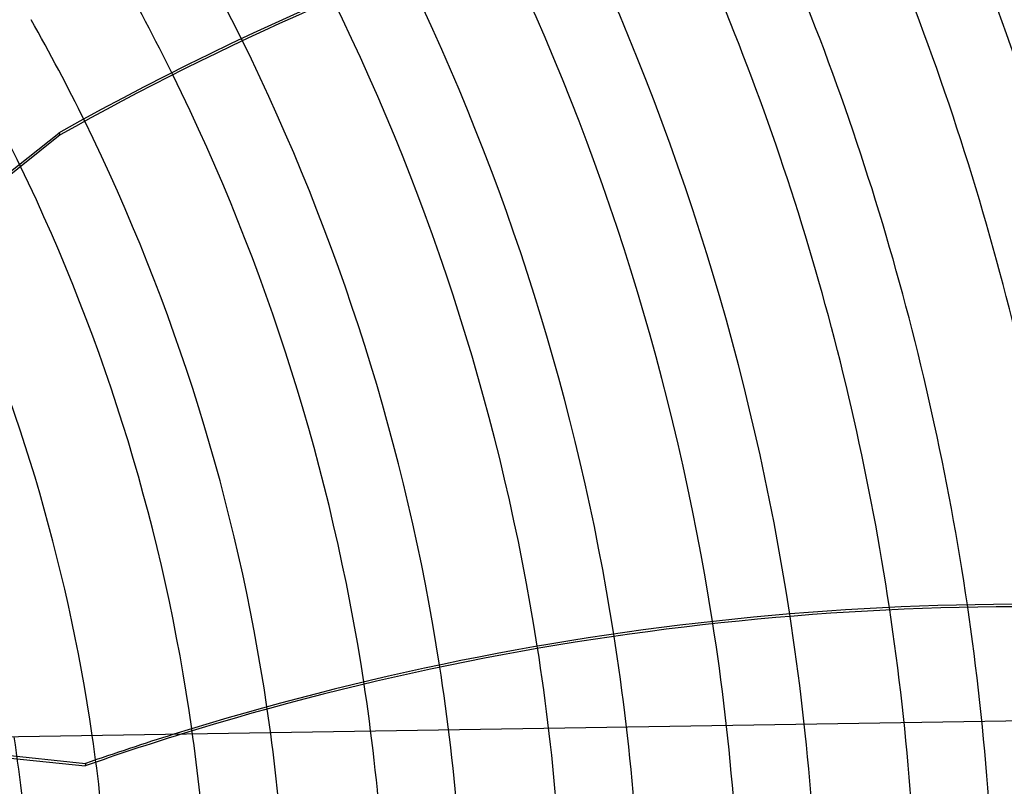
# Model space of a CAD drawing. Header units: millimetres. Extents: x -550 to 550, y -550 to 550.
# Tile 49 of 57: x 221 to 348, y 27 to 126. Entities that reach past the tile are written whole.
import ezdxf

# ---------------------------------------------------------------- set-up
doc = ezdxf.new("R2010")
doc.units = ezdxf.units.MM
doc.layers.add('HIDDEN', color=7, linetype='Continuous')
doc.layers.add('THICK', color=7, linetype='Continuous')

msp = doc.modelspace()

# ---------------------------------------------------------------- linework, layer by layer
at = {"layer": 'HIDDEN'}
for p, q in [((151.11, 51.37), (226.22, 111.27)), ((226.22, 111.27), (226.41, 111.03)), ((197.22, 33.1), (229.62, 29.73)), ((199.83, 33.14), (229.69, 30.03)), ((229.69, 30.03), (229.62, 29.73))]:
    msp.add_line(p, q, dxfattribs=at)
for radius, start, end in [(506, 0, 180), (456, 0, 180), (451, 0, 180), (400, 0, 180), (395, 0, 180), (278.59, 26.2356, 29.5716), (268.61, 26.2431, 29.5334), (255.79, 26.1646, 29.4799), (245.81, 25.7952, 29.4344), (337.01, 0, 8.5545), (346.99, 0, 8.3636), (314.21, 0, 8.8487), (324.19, 0, 8.7457), (301.39, 0, 8.9152), (291.41, 0, 8.9101), (278.59, 0, 8.8211), (268.61, 0, 8.6796), (255.79, 0, 8.3912), (245.81, 0, 8.0716), (223.01, 0, 8.631), (232.99, 0, 8.298)]:
    msp.add_arc((0, 0), radius, start, end, dxfattribs=at)
for centre, major_axis, start_param, end_param in [((401.72, -203.54), (-285.21, -227.45), -2.280953, -1.73342), ((352.69, -310.29), (355.65, -81.18), 2.101024, 2.13685), ((352.76, -309.98), (-355.65, 81.18), -1.037608, -1.004743)]:
    msp.add_ellipse(centre, major_axis=major_axis, ratio=0.987688, start_param=start_param, end_param=end_param, dxfattribs=at)
at = {"layer": 'THICK'}
for p, q in [((226.41, 111.03), (170.02, 66.06)), ((393.33, 36.18), (179.42, 32.82))]:
    msp.add_line(p, q, dxfattribs=at)
for radius, start, end in [(445, 0, 180), (394.99, 0, 180), (369.79, 7.8051, 24.2169), (359.81, 8.0694, 24.57), (346.99, 8.3636, 24.9838), (337.01, 8.5545, 25.2725), (324.19, 8.7457, 25.5968), (314.21, 8.8487, 25.8098), (301.39, 8.9152, 26.0274), (291.41, 8.9101, 26.1488), (278.59, 8.8211, 26.2356), (268.61, 8.6796, 26.2431), (255.79, 8.3912, 26.1646), (245.81, 8.0716, 25.7952), (232.99, 8.298, 25.0793)]:
    msp.add_arc((0, 0), radius, start, end, dxfattribs=at)
for centre, major_axis, start_param, end_param in [((401.92, -203.78), (-285.21, -227.45), -2.130589, -1.73342), ((352.76, -309.98), (-355.65, 81.18), -1.457005, -1.037608), ((352.69, -310.29), (355.65, -81.18), 1.684288, 2.101024)]:
    msp.add_ellipse(centre, major_axis=major_axis, ratio=0.987688, start_param=start_param, end_param=end_param, dxfattribs=at)

doc.saveas('drawing.dxf')
